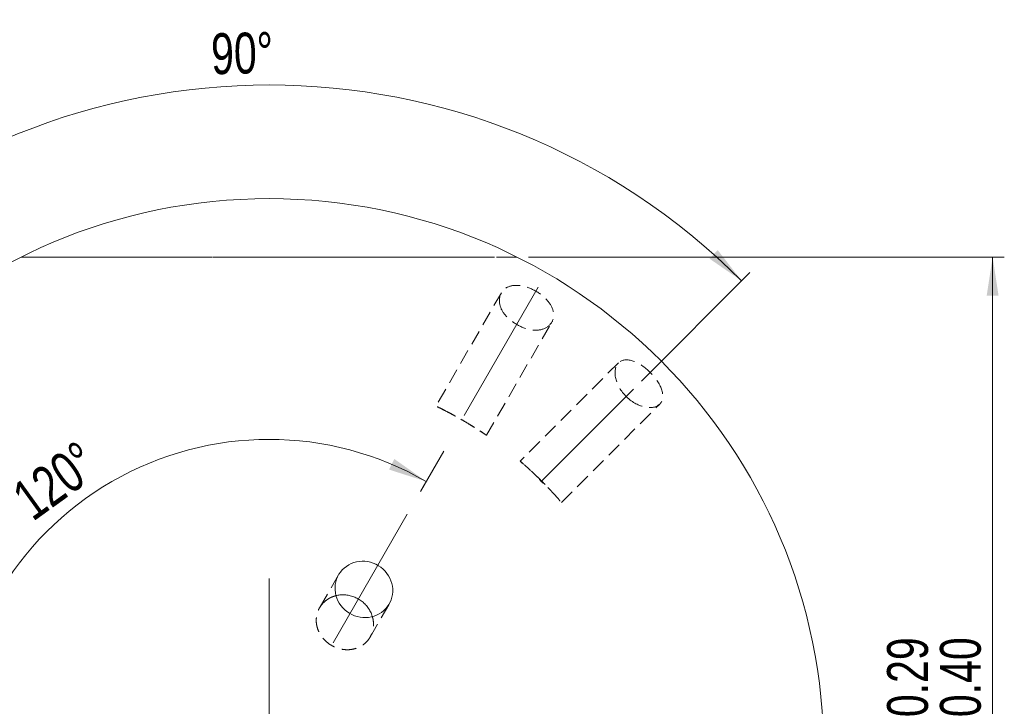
# Model space of a CAD drawing. Header units: millimetres. Extents: x 15 to 415, y 5 to 292.
# Tile 3 of 6: x 100 to 184, y 94 to 153. Entities that reach past the tile are written whole.
import ezdxf

# ---------------------------------------------------------------- set-up
doc = ezdxf.new("R2010")
doc.units = ezdxf.units.MM
doc.linetypes.add('CENTERX2', pattern=[20.32, 12.7, -2.54, 2.54, -2.54])
doc.linetypes.add('HIDDEN', pattern=[1.905, 1.27, -0.635])
doc.styles.add('SLDTEXTSTYLE0', font='TXT', dxfattribs={"width": 0.75})
doc.dimstyles.new('SLDDIMSTYLE5', dxfattribs={"dimtxt": 3.5, "dimasz": 3.302, "dimexe": 0, "dimexo": 0.0625, "dimgap": 0.875, "dimtad": 1, "dimlfac": 0.2, "dimrnd": 1e-09, "dimzin": 12, "dimdsep": 46, "dimtxsty": 'SLDTEXTSTYLE0', "dimsah": 1, "dimcen": 0.09, "dimadec": 0, "dimazin": 3, "dimtol": 1, "dimtp": -0.29, "dimtm": 0.4, "dimtfac": 1, "dimtofl": 0, "dimtmove": 0, "dimatfit": 3, "dimfxl": 0, "dimfrac": 2, "dimtolj": 1, "dimtzin": 0, "dimarcsym": 0})
doc.dimstyles.new('SLDDIMSTYLE6', dxfattribs={"dimtxt": 3.5, "dimasz": 3.302, "dimexe": 0, "dimexo": 0.0625, "dimgap": 0.875, "dimtad": 1, "dimdec": 4, "dimlfac": 0.2, "dimzin": 12, "dimdsep": 46, "dimtxsty": 'SLDTEXTSTYLE0', "dimsah": 1, "dimcen": 0.09, "dimazin": 3, "dimtfac": 1, "dimtofl": 0, "dimtmove": 0, "dimatfit": 3, "dimfxl": 0, "dimfrac": 2, "dimtolj": 1, "dimtzin": 12, "dimarcsym": 0})

# ---------------------------------------------------------------- blocks, each defined once
blk = doc.blocks.new('_D_7')
at = {"color": 7, "linetype": 'Continuous', "lineweight": 0}
for p, q in [((143.134, 132.561), (183.871, 132.561)), ((182.871, 132.561), (182.871, 47.561)), ((129.957, 47.561), (183.871, 47.561))]:
    blk.add_line(p, q, dxfattribs=at)
for points in [[(182.871, 132.561), (182.363, 129.259), (183.379, 129.259)], [(182.871, 47.561), (183.379, 50.863), (182.363, 50.863)]]:
    blk.add_solid(points, dxfattribs=at)
at = {"color": 7, "linetype": 'Continuous', "lineweight": 0, "char_height": 3.5, "attachment_point": 1, "rotation": 90, "style": 'SLDTEXTSTYLE0'}
for s, insert in [('0.29', (173.833, 93.195)), ('0.40', (178.359, 93.195)), ('-', (173.833, 91.644)), ('-', (178.359, 91.644)), ('a11', (178.305, 82.009)), ('17', (178.305, 75.525))]:
    blk.add_mtext(s, dxfattribs=dict(at, insert=insert))
blk = doc.blocks.new('_D_9')
at = {"color": 7, "linetype": 'Continuous', "lineweight": 0}
for p, q in [((135.873, 115.96), (133.872, 112.493)), ((89.016, 90.061), (95.019, 90.061))]:
    blk.add_line(p, q, dxfattribs=at)
blk.add_arc((120.921, 90.061), 26.902, 60, 180, dxfattribs=at)
for points in [[(134.372, 113.359), (131.643, 115.287), (131.19, 114.378)], [(94.019, 90.061), (94.728, 93.326), (93.713, 93.388)]]:
    blk.add_solid(points, dxfattribs=at)
at = {"color": 7, "linetype": 'Continuous', "lineweight": 0, "insert": (98.644, 112.726), "char_height": 3.5, "attachment_point": 1, "rotation": 35.79605, "style": 'SLDTEXTSTYLE0'}
blk.add_mtext('120°', dxfattribs=at)
blk = doc.blocks.new('_D_10')
at = {"color": 7, "linetype": 'Continuous', "lineweight": 0}
for p, q in [((89.026, 121.956), (79.751, 131.231)), ((152.816, 121.956), (162.091, 131.231))]:
    blk.add_line(p, q, dxfattribs=at)
blk.add_arc((120.921, 90.061), 57.223, 45, 135, dxfattribs=at)
for points in [[(80.458, 130.524), (83.208, 132.421), (82.511, 133.16)], [(161.383, 130.524), (159.331, 133.16), (158.634, 132.421)]]:
    blk.add_solid(points, dxfattribs=at)
at = {"color": 7, "linetype": 'Continuous', "lineweight": 0, "insert": (115.917, 151.693), "char_height": 3.5, "attachment_point": 1, "rotation": 1.37855, "style": 'SLDTEXTSTYLE0'}
blk.add_mtext('90°', dxfattribs=at)
blk = doc.blocks.new('SW_CENTERMARKSYMBOL_0')
at = {"color": 0, "linetype": 'Continuous', "lineweight": 0}
for p, q in [((0, 12.5), (0, 15)), ((0, 0), (0, 12.5)), ((-12.5, 0), (-15, 0)), ((0, 0), (-12.5, 0)), ((0, 0), (0, -12.5)), ((0, 0), (12.5, 0)), ((12.5, 0), (15, 0)), ((0, -12.5), (0, -15))]:
    blk.add_line(p, q, dxfattribs=at)

msp = doc.modelspace()

# ---------------------------------------------------------------- linework, layer by layer
at = {"color": 7, "linetype": 'HIDDEN', "lineweight": 0}
for p, q in [((104.3673393, 132.5611432), (105.0033569, 132.5611432)), ((106.0400656, 132.5611432), (105.4528085, 132.5611432)), ((116.3075096, 132.5611432), (116.9435273, 132.5611432)), ((117.980236, 132.5611432), (117.3929798, 132.5611432)), ((132.3309142, 132.5611432), (128.7564947, 132.5611432)), ((128.7564947, 132.5611432), (129.750802, 132.5611432)), ((129.750802, 132.5611432), (130.944395, 132.5611432)), ((130.944395, 132.5611432), (135.602165, 132.5611432)), ((131.2666442, 132.5611432), (132.6574033, 132.5611432)), ((135.0509489, 132.5611432), (131.2666442, 132.5611432)), ((132.5747205, 132.5611432), (132.3309142, 132.5611432)), ((138.7292517, 132.5611432), (132.5747205, 132.5611432)), ((132.6574033, 132.5611432), (135.0509489, 132.5611432)), ((135.602165, 132.5611432), (137.6522609, 132.5611432)), ((137.6522609, 132.5611432), (138.7292517, 132.5611432)), ((140.807193, 129.5054598), (135.2091504, 119.8093627)), ((139.540053, 117.3107057), (145.1387347, 127.0079065)), ((150.8374975, 123.5134142), (142.4253008, 115.1012174)), ((145.9614394, 111.5662895), (154.3734662, 119.9783163)), ((126.872868, 105.3704996), (125.2432145, 102.5478553)), ((129.573331, 100.0478374), (131.2029988, 102.870505))]:
    msp.add_line(p, q, dxfattribs=at)
at = {"color": 7, "linetype": 'CENTERX2', "lineweight": 0}
for p, q in [((143.9739507, 129.9904427), (136.373348, 116.8258128)), ((152.1087043, 121.2490876), (144.1882241, 113.3286074)), ((126.4081972, 99.5656652), (134.2216308, 113.0989292))]:
    msp.add_line(p, q, dxfattribs=at)
at = {"color": 7, "linetype": 'Continuous', "lineweight": 15}
msp.add_circle((120.9207575, 90.0611409), 47.5, dxfattribs=at)
at = {"color": 7, "linetype": 'HIDDEN', "lineweight": 0}
msp.add_ellipse((146.730155, 115.8705384), major_axis=(2.5, 2.5), ratio=0.7071067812, start_param=3.0033392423, end_param=3.2798460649, dxfattribs=at)
for points, knots in [([(99.7075541, 132.5611409), (99.7075541, 132.5611409), (99.8433062, 132.5611409), (100.3439507, 132.5611409), (100.7120415, 132.5611409), (101.5899624, 132.5611409), (102.1091892, 132.5611409), (103.2366812, 132.5611409), (103.8410371, 132.5611409), (105.7451391, 132.5611409), (107.1368468, 132.5611409), (109.9590554, 132.5611409), (111.408504, 132.5611409), (112.8848263, 132.5611409)], [0, 0, 0, 0, 0.125, 0.125, 0.25, 0.25, 0.375, 0.375, 0.5, 0.5, 0.75, 0.75, 1, 1, 1, 1]), ([(142.1339609, 132.5611409), (142.1339609, 132.5611409), (142.0408085, 132.5611409), (141.697629, 132.5611409), (141.4462755, 132.5611409), (140.5488448, 132.5611409), (139.7513521, 132.5611409), (138.0385881, 132.5611409), (137.1010709, 132.5611409), (135.1837933, 132.5611409), (134.2026986, 132.5611409), (131.2158012, 132.5611409), (129.160979, 132.5611409), (125.0574792, 132.5611409), (122.9979779, 132.5611409), (118.8674003, 132.5611409), (116.8025689, 132.5611409), (112.6955476, 132.5611409), (110.6374142, 132.5611409), (107.6396522, 132.5611409), (106.6550285, 132.5611409), (104.7310544, 132.5611409), (103.7986188, 132.5611409), (102.0784881, 132.5611409), (101.2907198, 132.5611409), (100.3871344, 132.5611409), (100.1421235, 132.5611409), (99.7990069, 132.5611409), (99.7075541, 132.5611409), (99.7075541, 132.5611409)], [0, 0, 0, 0, 0.03125, 0.03125, 0.0625, 0.0625, 0.125, 0.125, 0.1875, 0.1875, 0.25, 0.25, 0.375, 0.375, 0.5, 0.5, 0.625, 0.625, 0.75, 0.75, 0.8125, 0.8125, 0.875, 0.875, 0.9375, 0.9375, 0.96875, 0.96875, 1, 1, 1, 1]), ([(108.7155792, 132.5611409), (108.5132371, 132.5611409), (108.1171034, 132.5611409), (107.5366912, 132.5611409), (106.9840716, 132.5611409), (106.5434323, 132.5611409), (106.201349, 132.5611409), (105.9427119, 132.5611409), (105.6847046, 132.5611409), (105.4230953, 132.5611409), (105.1604701, 132.5611409), (104.896448, 132.5611409), (104.6305579, 132.5611409), (104.4558684, 132.5611409), (104.3673387, 132.5611409)], [0, 0, 0, 0, 0.1268900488, 0.2484179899, 0.3664248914, 0.4811096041, 0.538575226, 0.5982753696, 0.659770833, 0.7231829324, 0.7888472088, 0.8565163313, 0.9272848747, 1, 1, 1, 1]), ([(105.0033563, 132.5611409), (105.145348, 132.5611409), (105.4238743, 132.5611409), (105.8724599, 132.5611409), (106.3357639, 132.5611409), (106.8144557, 132.5611409), (107.3077054, 132.5611409), (107.8158476, 132.5611409), (108.3392298, 132.5611409), (108.6933866, 132.5611409), (108.8724636, 132.5611409)], [0, 0, 0, 0, 0.13393873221, 0.26272978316, 0.38819584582, 0.51106675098, 0.63207722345, 0.7533917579, 0.87530418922, 1, 1, 1, 1]), ([(105.4528088, 132.5611409), (105.5548517, 132.5611409), (105.7544241, 132.5611409), (106.0534924, 132.5611409), (106.3388935, 132.5611409), (106.6139759, 132.5611409), (106.8779179, 132.5611409), (107.1324683, 132.5611409), (107.3742219, 132.5611409), (107.686451, 132.5611409), (108.0877201, 132.5611409), (108.5927504, 132.5611409), (109.1336068, 132.5611409), (109.5055469, 132.5611409), (109.6971664, 132.5611409)], [0, 0, 0, 0, 0.0797656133, 0.1560031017, 0.2281810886, 0.2961171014, 0.3609217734, 0.4220523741, 0.479342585, 0.5331608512, 0.6400483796, 0.7532750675, 0.8728899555, 1, 1, 1, 1]), ([(109.7438077, 132.5611409), (109.5796917, 132.5611409), (109.2525825, 132.5611409), (108.7669054, 132.5611409), (108.2897362, 132.5611409), (107.8213614, 132.5611409), (107.3608594, 132.5611409), (106.9096941, 132.5611409), (106.4651677, 132.5611409), (106.1827583, 132.5611409), (106.0400651, 132.5611409)], [0, 0, 0, 0, 0.1241691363, 0.2474888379, 0.3696796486, 0.4920669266, 0.6159420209, 0.7410748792, 0.8691726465, 1, 1, 1, 1]), ([(115.0863558, 132.5611409), (115.0852982, 132.5611409), (115.0831952, 132.5611409), (115.0612919, 132.5611409), (115.0257349, 132.5611409), (114.9741017, 132.5611409), (114.9112163, 132.5611409), (114.8325379, 132.5611409), (114.7389092, 132.5611409), (114.6305062, 132.5611409), (114.5101772, 132.5611409), (114.373516, 132.5611409), (114.2257736, 132.5611409), (114.059424, 132.5611409), (113.8806762, 132.5611409), (113.6888642, 132.5611409), (113.4791662, 132.5611409), (113.2607452, 132.5611409), (113.0298772, 132.5611409), (112.7910667, 132.5611409), (112.5440993, 132.5611409), (112.2920047, 132.5611409), (112.0314518, 132.5611409), (111.7648993, 132.5611409), (111.4909935, 132.5611409), (111.2101305, 132.5611409), (110.922451, 132.5611409), (110.627554, 132.5611409), (110.3256068, 132.5611409), (110.0172459, 132.5611409), (109.7017351, 132.5611409), (109.3789893, 132.5611409), (109.0494561, 132.5611409), (108.827274, 132.5611409), (108.7155792, 132.5611409)], [0, 0, 0, 0, 0.0319388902, 0.0635135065, 0.0945842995, 0.1252311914, 0.1554905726, 0.1854841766, 0.2153003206, 0.2452294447, 0.2750674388, 0.3049833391, 0.3349575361, 0.3652968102, 0.3958493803, 0.4269852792, 0.4584506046, 0.4904906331, 0.5225524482, 0.5544044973, 0.5858194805, 0.6170002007, 0.6480829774, 0.678785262, 0.7096659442, 0.7408018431, 0.7717886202, 0.8031182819, 0.8347253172, 0.8668842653, 0.8991998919, 0.9321764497, 0.965903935, 1, 1, 1, 1]), ([(108.8724636, 132.5611409), (108.9898388, 132.5611409), (109.2229024, 132.5611409), (109.5693793, 132.5611409), (109.9091581, 132.5611409), (110.2433584, 132.5611409), (110.5719447, 132.5611409), (110.8954136, 132.5611409), (111.2118736, 132.5611409), (111.5212246, 132.5611409), (111.8202776, 132.5611409), (112.1015614, 132.5611409), (112.368659, 132.5611409), (112.6187014, 132.5611409), (112.8500914, 132.5611409), (113.0673548, 132.5611409), (113.2642993, 132.5611409), (113.4463694, 132.5611409), (113.6089728, 132.5611409), (113.7494948, 132.5611409), (113.8686279, 132.5611409), (113.9660214, 132.5611409), (114.0427436, 132.5611409), (114.0982766, 132.5611409), (114.1303652, 132.5611409), (114.1344955, 132.5611409), (114.1365695, 132.5611409)], [0, 0, 0, 0, 0.0432837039, 0.0859454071, 0.128192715, 0.1701730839, 0.2123117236, 0.2545300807, 0.2971089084, 0.3403588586, 0.3832682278, 0.425565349, 0.4671237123, 0.5086387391, 0.5497459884, 0.5909918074, 0.6322277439, 0.6739451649, 0.7155876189, 0.7563988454, 0.7969102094, 0.8373031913, 0.8775073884, 0.9179549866, 0.9588003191, 1, 1, 1, 1]), ([(109.6971664, 132.5611409), (109.8754108, 132.5611409), (110.2242444, 132.5611409), (110.7340352, 132.5611409), (111.2189702, 132.5611409), (111.6778392, 132.5611409), (112.1135102, 132.5611409), (112.521314, 132.5611409), (112.9076496, 132.5611409), (113.1419363, 132.5611409), (113.2588651, 132.5611409)], [0, 0, 0, 0, 0.1406171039, 0.2751949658, 0.4042979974, 0.5283510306, 0.6497170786, 0.7679807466, 0.8842028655, 1, 1, 1, 1]), ([(114.1365695, 132.5611409), (114.1350565, 132.5611409), (114.1320685, 132.5611409), (114.104859, 132.5611409), (114.0666381, 132.5611409), (114.0054852, 132.5611409), (113.9324595, 132.5611409), (113.8385474, 132.5611409), (113.7302966, 132.5611409), (113.6056152, 132.5611409), (113.4623323, 132.5611409), (113.3092878, 132.5611409), (113.1358517, 132.5611409), (112.9503961, 132.5611409), (112.7498361, 132.5611409), (112.5316678, 132.5611409), (112.3031207, 132.5611409), (112.0565955, 132.5611409), (111.8014581, 132.5611409), (111.5329624, 132.5611409), (111.2574736, 132.5611409), (110.9717057, 132.5611409), (110.6776796, 132.5611409), (110.3735209, 132.5611409), (110.0616025, 132.5611409), (109.850579, 132.5611409), (109.7438077, 132.5611409)], [0, 0, 0, 0, 0.0437620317, 0.086421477, 0.128091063, 0.169031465, 0.2092901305, 0.2495196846, 0.2891132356, 0.3286673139, 0.3681138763, 0.40730593, 0.4463144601, 0.4852026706, 0.5248258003, 0.5647581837, 0.6053152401, 0.6468628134, 0.6889253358, 0.731281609, 0.7740656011, 0.817339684, 0.8616438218, 0.9067180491, 0.9528022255, 1, 1, 1, 1]), ([(112.8848263, 132.5611409), (114.2135876, 132.5611409), (115.5444239, 132.5611409), (118.2240987, 132.5611409), (119.5798904, 132.5611409), (123.652918, 132.5611409), (126.3093675, 132.5611409), (128.9566887, 132.5611409)], [0, 0, 0, 0, 0.25, 0.25, 0.5, 0.5, 1, 1, 1, 1]), ([(113.2588651, 132.5611409), (113.3329422, 132.5611409), (113.4797619, 132.5611409), (113.6879681, 132.5611409), (113.8814639, 132.5611409), (114.059595, 132.5611409), (114.2254029, 132.5611409), (114.3731981, 132.5611409), (114.5111912, 132.5611409), (114.629624, 132.5611409), (114.7402792, 132.5611409), (114.8322683, 132.5611409), (114.9115578, 132.5611409), (114.9743091, 132.5611409), (115.0257098, 132.5611409), (115.0614342, 132.5611409), (115.0832276, 132.5611409), (115.0853065, 132.5611409), (115.0863558, 132.5611409)], [0, 0, 0, 0, 0.06446489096, 0.12776847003, 0.19006373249, 0.25156893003, 0.31279220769, 0.37300916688, 0.43294369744, 0.49339041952, 0.55349862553, 0.61457682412, 0.67597013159, 0.73834367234, 0.80199142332, 0.86653883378, 0.93263957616, 1, 1, 1, 1]), ([(120.6557502, 132.5611409), (120.453408, 132.5611409), (120.0572744, 132.5611409), (119.4768622, 132.5611409), (118.9242425, 132.5611409), (118.4836032, 132.5611409), (118.1415199, 132.5611409), (117.8828828, 132.5611409), (117.6248756, 132.5611409), (117.3632663, 132.5611409), (117.100641, 132.5611409), (116.836619, 132.5611409), (116.5707288, 132.5611409), (116.3960393, 132.5611409), (116.3075096, 132.5611409)], [0, 0, 0, 0, 0.1268900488, 0.2484179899, 0.3664248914, 0.4811096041, 0.538575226, 0.5982753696, 0.659770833, 0.7231829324, 0.7888472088, 0.8565163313, 0.9272848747, 1, 1, 1, 1]), ([(116.9435273, 132.5611409), (117.085519, 132.5611409), (117.3640452, 132.5611409), (117.8126309, 132.5611409), (118.2759349, 132.5611409), (118.7546267, 132.5611409), (119.2478763, 132.5611409), (119.7560186, 132.5611409), (120.2794008, 132.5611409), (120.6335575, 132.5611409), (120.8126345, 132.5611409)], [0, 0, 0, 0, 0.1339387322, 0.2627297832, 0.3881958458, 0.511066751, 0.6320772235, 0.7533917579, 0.8753041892, 1, 1, 1, 1]), ([(117.3929797, 132.5611409), (117.4950227, 132.5611409), (117.6945951, 132.5611409), (117.9936633, 132.5611409), (118.2790644, 132.5611409), (118.5541468, 132.5611409), (118.8180889, 132.5611409), (119.0726392, 132.5611409), (119.3143928, 132.5611409), (119.6266219, 132.5611409), (120.027891, 132.5611409), (120.5329213, 132.5611409), (121.0737777, 132.5611409), (121.4457178, 132.5611409), (121.6373374, 132.5611409)], [0, 0, 0, 0, 0.07976561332, 0.15600310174, 0.22818108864, 0.2961171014, 0.36092177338, 0.42205237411, 0.47934258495, 0.5331608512, 0.64004837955, 0.75327506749, 0.87288995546, 1, 1, 1, 1]), ([(121.6839787, 132.5611409), (121.5198627, 132.5611409), (121.1927534, 132.5611409), (120.7070764, 132.5611409), (120.2299072, 132.5611409), (119.7615323, 132.5611409), (119.3010304, 132.5611409), (118.8498651, 132.5611409), (118.4053386, 132.5611409), (118.1229293, 132.5611409), (117.980236, 132.5611409)], [0, 0, 0, 0, 0.12416913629, 0.24748883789, 0.36967964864, 0.49206692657, 0.61594202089, 0.74107487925, 0.86917264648, 1, 1, 1, 1]), ([(127.0265267, 132.5611409), (127.0254692, 132.5611409), (127.0233662, 132.5611409), (127.0014628, 132.5611409), (126.9659058, 132.5611409), (126.9142726, 132.5611409), (126.8513872, 132.5611409), (126.7727089, 132.5611409), (126.6790802, 132.5611409), (126.5706772, 132.5611409), (126.4503481, 132.5611409), (126.3136869, 132.5611409), (126.1659446, 132.5611409), (125.9995949, 132.5611409), (125.8208472, 132.5611409), (125.6290351, 132.5611409), (125.4193372, 132.5611409), (125.2009162, 132.5611409), (124.9700481, 132.5611409), (124.7312377, 132.5611409), (124.4842703, 132.5611409), (124.2321756, 132.5611409), (123.9716227, 132.5611409), (123.7050702, 132.5611409), (123.4311645, 132.5611409), (123.1503015, 132.5611409), (122.8626219, 132.5611409), (122.567725, 132.5611409), (122.2657777, 132.5611409), (121.9574168, 132.5611409), (121.6419061, 132.5611409), (121.3191602, 132.5611409), (120.989627, 132.5611409), (120.7674449, 132.5611409), (120.6557502, 132.5611409)], [0, 0, 0, 0, 0.0319388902, 0.0635135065, 0.0945842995, 0.1252311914, 0.1554905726, 0.1854841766, 0.2153003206, 0.2452294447, 0.2750674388, 0.3049833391, 0.3349575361, 0.3652968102, 0.3958493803, 0.4269852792, 0.4584506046, 0.4904906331, 0.5225524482, 0.5544044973, 0.5858194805, 0.6170002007, 0.6480829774, 0.678785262, 0.7096659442, 0.7408018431, 0.7717886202, 0.8031182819, 0.8347253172, 0.8668842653, 0.8991998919, 0.9321764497, 0.965903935, 1, 1, 1, 1]), ([(120.8126345, 132.5611409), (120.9300097, 132.5611409), (121.1630734, 132.5611409), (121.5095502, 132.5611409), (121.849329, 132.5611409), (122.1835293, 132.5611409), (122.5121156, 132.5611409), (122.8355845, 132.5611409), (123.1520445, 132.5611409), (123.4613956, 132.5611409), (123.7604485, 132.5611409), (124.0417324, 132.5611409), (124.30883, 132.5611409), (124.5588724, 132.5611409), (124.7902624, 132.5611409), (125.0075257, 132.5611409), (125.2044702, 132.5611409), (125.3865403, 132.5611409), (125.5491438, 132.5611409), (125.6896657, 132.5611409), (125.8087988, 132.5611409), (125.9061923, 132.5611409), (125.9829145, 132.5611409), (126.0384476, 132.5611409), (126.0705362, 132.5611409), (126.0746664, 132.5611409), (126.0767404, 132.5611409)], [0, 0, 0, 0, 0.04328370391, 0.0859454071, 0.12819271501, 0.17017308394, 0.21231172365, 0.25453008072, 0.29710890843, 0.34035885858, 0.3832682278, 0.42556534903, 0.46712371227, 0.50863873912, 0.54974598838, 0.59099180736, 0.63222774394, 0.67394516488, 0.71558761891, 0.75639884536, 0.79691020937, 0.83730319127, 0.87750738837, 0.91795498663, 0.95880031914, 1, 1, 1, 1]), ([(121.6373374, 132.5611409), (121.8155818, 132.5611409), (122.1644154, 132.5611409), (122.6742061, 132.5611409), (123.1591412, 132.5611409), (123.6180101, 132.5611409), (124.0536811, 132.5611409), (124.461485, 132.5611409), (124.8478205, 132.5611409), (125.0821073, 132.5611409), (125.1990361, 132.5611409)], [0, 0, 0, 0, 0.14061710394, 0.27519496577, 0.40429799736, 0.5283510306, 0.64971707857, 0.76798074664, 0.88420286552, 1, 1, 1, 1]), ([(126.0767404, 132.5611409), (126.0752274, 132.5611409), (126.0722395, 132.5611409), (126.0450299, 132.5611409), (126.006809, 132.5611409), (125.9456562, 132.5611409), (125.8726304, 132.5611409), (125.7787183, 132.5611409), (125.6704676, 132.5611409), (125.5457862, 132.5611409), (125.4025032, 132.5611409), (125.2494587, 132.5611409), (125.0760226, 132.5611409), (124.890567, 132.5611409), (124.690007, 132.5611409), (124.4718387, 132.5611409), (124.2432916, 132.5611409), (123.9967664, 132.5611409), (123.741629, 132.5611409), (123.4731333, 132.5611409), (123.1976446, 132.5611409), (122.9118766, 132.5611409), (122.6178506, 132.5611409), (122.3136919, 132.5611409), (122.0017734, 132.5611409), (121.79075, 132.5611409), (121.6839787, 132.5611409)], [0, 0, 0, 0, 0.0437620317, 0.086421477, 0.128091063, 0.169031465, 0.2092901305, 0.2495196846, 0.2891132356, 0.3286673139, 0.3681138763, 0.40730593, 0.4463144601, 0.4852026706, 0.5248258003, 0.5647581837, 0.6053152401, 0.6468628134, 0.6889253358, 0.731281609, 0.7740656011, 0.817339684, 0.8616438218, 0.9067180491, 0.9528022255, 1, 1, 1, 1]), ([(125.1990361, 132.5611409), (125.2731131, 132.5611409), (125.4199328, 132.5611409), (125.628139, 132.5611409), (125.8216348, 132.5611409), (125.999766, 132.5611409), (126.1655738, 132.5611409), (126.3133691, 132.5611409), (126.4513622, 132.5611409), (126.569795, 132.5611409), (126.6804502, 132.5611409), (126.7724392, 132.5611409), (126.8517287, 132.5611409), (126.91448, 132.5611409), (126.9658808, 132.5611409), (127.0016052, 132.5611409), (127.0233985, 132.5611409), (127.0254775, 132.5611409), (127.0265267, 132.5611409)], [0, 0, 0, 0, 0.06446489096, 0.12776847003, 0.19006373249, 0.25156893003, 0.31279220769, 0.37300916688, 0.43294369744, 0.49339041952, 0.55349862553, 0.61457682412, 0.67597013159, 0.73834367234, 0.80199142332, 0.86653883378, 0.93263957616, 1, 1, 1, 1]), ([(128.9566887, 132.5611409), (130.422417, 132.5611409), (131.8860927, 132.5611409), (134.0182546, 132.5611409), (134.7162623, 132.5611409), (136.0804372, 132.5611409), (136.749858, 132.5611409), (138.0180775, 132.5611409), (138.6196148, 132.5611409), (139.7375411, 132.5611409), (140.2589373, 132.5611409), (141.1365338, 132.5611409), (141.5022958, 132.5611409), (141.99969, 132.5611409), (142.1339609, 132.5611409), (142.1339609, 132.5611409)], [0, 0, 0, 0, 0.25, 0.25, 0.375, 0.375, 0.5, 0.5, 0.625, 0.625, 0.75, 0.75, 0.875, 0.875, 1, 1, 1, 1]), ([(144.3738129, 126.4036832), (144.7116684, 126.5269834), (144.971629, 126.7324346), (145.27977, 127.2394059), (145.3271247, 127.5375168), (145.2120155, 128.1576598), (145.0488131, 128.4842956), (144.5312579, 129.1082623), (144.1725344, 129.4060412), (143.3762214, 129.8668404), (142.9371188, 130.03035), (142.1356732, 130.1682743), (141.7708459, 130.1474024), (141.1696019, 129.9346005), (140.9367936, 129.7429001), (140.6547287, 129.2271724), (140.6053497, 128.8992963), (140.6677947, 128.5433538)], [0, 0, 0, 0, 0.125, 0.125, 0.25, 0.25, 0.375, 0.375, 0.5, 0.5, 0.625, 0.625, 0.75, 0.75, 0.875, 0.875, 1, 1, 1, 1]), ([(140.6677947, 128.5433538), (140.72678, 128.2071321), (140.895939, 127.883008), (141.4036097, 127.2879079), (141.7466233, 127.0131872), (142.5035776, 126.5754445), (142.9109081, 126.4151779), (143.688004, 126.2705171), (144.0523401, 126.2863618), (144.3738129, 126.4036832)], [0, 0, 0, 0, 0.25, 0.25, 0.5, 0.5, 0.75, 0.75, 1, 1, 1, 1]), ([(151.7493893, 120.3995926), (152.237734, 119.9959727), (152.8114082, 119.7456338), (153.812692, 119.6364668), (154.2303359, 119.7790018), (154.6653192, 120.346799), (154.6885928, 120.7735472), (154.3568584, 121.718362), (154.0024832, 122.242782), (153.1061848, 123.1399111), (152.5806502, 123.4960421), (151.6327426, 123.829385), (151.2067445, 123.8056911), (150.6390618, 123.3713218), (150.4964005, 122.9529015), (150.6046631, 121.9544516), (150.8555015, 121.3782237), (151.2592093, 120.8897726)], [0, 0, 0, 0, 0.125, 0.125, 0.25, 0.25, 0.375, 0.375, 0.5, 0.5, 0.625, 0.625, 0.75, 0.75, 0.875, 0.875, 1, 1, 1, 1]), ([(136.4430393, 119.1825895), (136.6076634, 119.0948417), (136.7970682, 118.9920786), (137.2118156, 118.7605804), (137.4397019, 118.630124), (137.8700344, 118.3769374), (138.0706954, 118.2554615), (138.4115451, 118.045287), (138.557731, 117.9530598), (138.9325684, 117.7136739), (139.105523, 117.5990705), (139.3593079, 117.4297931), (139.4399957, 117.3748945), (139.5829716, 117.2775892), (139.5485906, 117.3015943), (139.3047463, 117.4662238), (139.1893556, 117.543802), (138.861947, 117.7586508), (138.6534712, 117.8941629), (138.2009138, 118.175688), (138.0245965, 118.2837127), (137.6222328, 118.5236705), (137.3906548, 118.6584), (136.961676, 118.9012116), (136.7654667, 119.0090683), (136.4255028, 119.1925704), (136.2839394, 119.2671797), (135.9070191, 119.4633894), (135.7279889, 119.5530032), (135.4501617, 119.6908635), (135.353869, 119.737562), (135.1691293, 119.826937), (135.1757387, 119.823984), (135.4145347, 119.7080336), (135.5338707, 119.6499148), (135.8852249, 119.4737799), (136.1137909, 119.358085), (136.4430393, 119.1825895)], [0, 0, 0, 0, 0.03125, 0.03125, 0.0625, 0.0625, 0.09375, 0.09375, 0.125, 0.125, 0.1875, 0.1875, 0.25, 0.25, 0.375, 0.375, 0.4375, 0.4375, 0.5, 0.5, 0.53125, 0.53125, 0.5625, 0.5625, 0.59375, 0.59375, 0.625, 0.625, 0.6875, 0.6875, 0.75, 0.75, 0.875, 0.875, 0.9375, 0.9375, 1, 1, 1, 1]), ([(144.0103875, 113.6380148), (143.73802, 113.9047536), (143.4915004, 114.1368507), (143.0801528, 114.5159857), (142.9146431, 114.6639577), (142.5280524, 115.0059441), (142.4095998, 115.105699), (142.4328297, 115.0857485), (142.5742705, 114.9669173), (143.0390101, 114.5524859), (143.2365103, 114.3739167), (143.7071497, 113.9333888), (143.9797529, 113.6711203), (144.5246132, 113.1264047), (144.7902362, 112.8504388), (145.2312862, 112.3793467), (145.4094864, 112.1823018), (145.8264686, 111.7147775), (145.9450808, 111.573544), (145.9655283, 111.5497356), (145.8680547, 111.6655859), (145.5242443, 112.0542843), (145.3767692, 112.2192495), (144.9975428, 112.6307375), (144.7643046, 112.8784703), (144.4976315, 113.1507709)], [0, 0, 0, 0, 0.0625, 0.0625, 0.125, 0.125, 0.25, 0.25, 0.375, 0.375, 0.4375, 0.4375, 0.5, 0.5, 0.5625, 0.5625, 0.625, 0.625, 0.75, 0.75, 0.875, 0.875, 0.9375, 0.9375, 1, 1, 1, 1]), ([(125.9507795, 103.286443), (125.8394206, 103.2060383), (125.6133882, 103.0428358), (125.348448, 102.7326616), (125.1435043, 102.3835985), (125.0097126, 102.0028931), (124.9489262, 101.5942511), (124.96743, 101.1746228), (125.0672704, 100.751579), (125.2430026, 100.35333), (125.4903954, 99.9838163), (125.7838646, 99.6724777), (126.118809, 99.4129329), (126.4642467, 99.2181741), (126.8256598, 99.0770459), (127.1872293, 98.9901595), (127.5548899, 98.9546576), (127.9245831, 98.9719906), (128.291008, 99.0459205), (128.6497233, 99.1813773), (128.9862767, 99.3803338), (129.2883403, 99.6441008), (129.5409772, 99.9678708), (129.7276769, 100.3394494), (129.8426586, 100.750059), (129.8720223, 101.1727515), (129.8440453, 101.5276544), (129.7790144, 101.7277387), (129.7580815, 101.792144)], [0, 0, 0, 0, 0.0403880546, 0.0819782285, 0.1223531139, 0.1638288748, 0.2054652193, 0.2483016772, 0.2899400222, 0.3329358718, 0.3720095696, 0.4124868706, 0.4475190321, 0.4837256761, 0.5164092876, 0.5500045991, 0.5834812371, 0.6177819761, 0.6542454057, 0.6915964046, 0.7314366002, 0.7723249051, 0.8140975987, 0.8570915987, 0.8985930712, 0.9414021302, 0.9811378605, 1, 1, 1, 1]), ([(126.6556161, 103.5849889), (126.5462567, 103.55476), (126.3659054, 103.5049077), (126.1338662, 103.3968636), (126.0119725, 103.3233488), (125.9507795, 103.286443)], [0, 0, 0, 0, 0.4341055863, 0.7159101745, 1, 1, 1, 1])]:
    msp.add_open_spline(points, degree=3, knots=knots, dxfattribs=at)
msp.add_open_spline([(151.2592093, 120.8897726), (151.4070824, 120.7108591), (151.5704757, 120.5474657), (151.7493893, 120.3995926)], degree=3, dxfattribs=at)
at = {"color": 7, "linetype": 'Continuous', "lineweight": 15}
for points, knots in [([(127.3514507, 105.9512103), (127.8259061, 106.3644997), (128.4732358, 106.5751521), (129.7684609, 106.4811005), (130.4103279, 106.1697246), (131.2924344, 105.2051945), (131.5333535, 104.5591282), (131.4822735, 103.2955019), (131.1936855, 102.6990213), (130.2569309, 101.8820542), (129.6044968, 101.6660695), (128.3107352, 101.75826), (127.6713056, 102.0643671), (126.7787457, 103.0396755), (126.5428427, 103.6872913), (126.5930355, 104.9379417), (126.8769953, 105.5379209), (127.3514507, 105.9512103)], [0, 0, 0, 0, 0.125, 0.125, 0.25, 0.25, 0.375, 0.375, 0.5, 0.5, 0.625, 0.625, 0.75, 0.75, 0.875, 0.875, 1, 1, 1, 1]), ([(129.7580815, 101.792144), (129.7376723, 101.8684662), (129.6825726, 102.0745168), (129.5125443, 102.3972582), (129.2684302, 102.7381799), (128.9673675, 103.0366667), (128.6332081, 103.2785116), (128.2649759, 103.4665774), (127.8817493, 103.5932624), (127.4837854, 103.6614863), (127.0900393, 103.6623591), (126.8090184, 103.6343663), (126.6720897, 103.5902914), (126.6556161, 103.5849889)], [0, 0, 0, 0, 0.0623955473, 0.1684521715, 0.2778649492, 0.3793650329, 0.4839577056, 0.5830213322, 0.6849756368, 0.7838350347, 0.885462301, 0.9862202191, 1, 1, 1, 1])]:
    msp.add_open_spline(points, degree=3, knots=knots, dxfattribs=at)

# ---------------------------------------------------------------- block references
at = {"color": 7, "linetype": 'Continuous', "lineweight": 0}
msp.add_blockref('SW_CENTERMARKSYMBOL_0', (120.9207575, 90.0611409), dxfattribs=at)

# ---------------------------------------------------------------- dimensions: what is measured, and where the dimension line sits
for base, line1, line2, picture, middle in [((120.9207575, 147.2840031), ((89.7328107, 121.2490876), (97.653291, 113.3286074)), ((152.1087043, 121.2490876), (144.1882241, 113.3286074)), '_D_10', (119.5440958, 147.2674409)), ((107.4698711, 113.3587595), ((76.1090971, 90.0611409), (88.0155907, 90.0611409)), ((136.373348, 116.8258128), (143.9739507, 129.9904427)), '_D_9', (105.1858647, 111.8812813))]:
    dim = msp.add_angular_dim_2l(base=base, line1=line1, line2=line2, dimstyle='SLDDIMSTYLE6', dxfattribs=at)
    dim.commit()
    dim.dimension.update_dxf_attribs({"geometry": picture, "text_midpoint": middle, "dimtype": 162})
dim = msp.add_linear_dim(base=(182.8706967, 47.5611409), p1=(142.1339609, 132.5611409), p2=(128.9566887, 47.5611409), angle=90, text='<>a11', dimstyle='SLDDIMSTYLE5', dxfattribs=at)
dim.commit()
dim.dimension.update_dxf_attribs({"geometry": '_D_7', "text_midpoint": (182.8706967, 88.8854728), "dimtype": 160})

doc.saveas('drawing.dxf')
